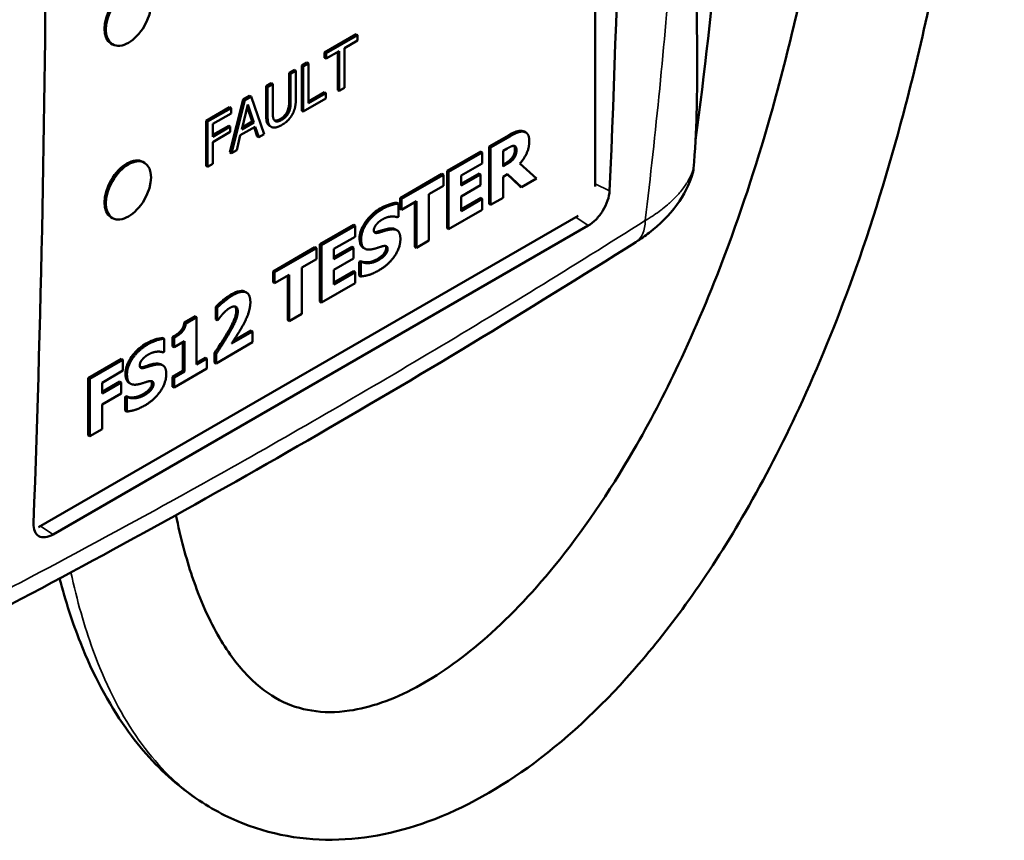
# Model space of a CAD drawing. Header units: millimetres. Extents: x 15 to 430, y 13 to 300.
# Tile 7 of 11: x 344 to 379, y 123 to 152. Entities that reach past the tile are written whole.
import ezdxf

# ---------------------------------------------------------------- set-up
doc = ezdxf.new("R2010")
doc.units = ezdxf.units.MM
doc.header["$LTSCALE"] = 1.5
doc.layers.add('Visible (ISO)', color=7, linetype='Continuous', lineweight=50)
doc.layers.add('Visible Narrow (ISO)', color=7, linetype='Continuous', lineweight=35)

msp = doc.modelspace()

# ---------------------------------------------------------------- linework, layer by layer
at = {"layer": 'Visible (ISO)'}
for p, q in [((364.382, 146.516), (364.382, 194.917)), ((354.852, 151.245), (355.961, 151.885)), ((356.014, 151.854), (354.905, 151.214)), ((355.551, 151.399), (356.014, 151.666)), ((355.961, 151.885), (356.014, 151.854)), ((356.014, 151.666), (356.014, 151.854)), ((347.326, 151.561), (347.379, 151.53)), ((354.905, 151.026), (355.368, 151.293)), ((355.315, 149.92), (355.315, 151.262)), ((355.368, 151.293), (355.368, 149.889)), ((355.551, 149.995), (355.551, 151.399)), ((354.852, 151.245), (354.905, 151.214)), ((354.852, 151.056), (354.852, 151.245)), ((354.852, 151.056), (354.905, 151.026)), ((354.905, 151.214), (354.905, 151.026)), ((353.604, 150.524), (353.788, 150.63)), ((353.841, 150.599), (353.657, 150.494)), ((353.788, 150.63), (353.841, 150.599)), ((353.841, 149.606), (353.841, 150.599)), ((354.05, 150.782), (354.233, 150.887)), ((354.05, 150.782), (354.103, 150.751)), ((354.05, 149.189), (354.05, 150.782)), ((354.286, 150.857), (354.103, 150.751)), ((354.103, 150.751), (354.103, 149.159)), ((354.233, 150.887), (354.286, 150.857)), ((354.286, 149.453), (354.286, 150.857)), ((353.604, 149.525), (353.604, 150.524)), ((353.604, 150.524), (353.657, 150.494)), ((353.657, 150.494), (353.657, 149.495)), ((352.79, 150.054), (352.973, 150.16)), ((352.79, 150.054), (352.843, 150.023)), ((352.79, 149.06), (352.79, 150.054)), ((353.026, 150.129), (352.843, 150.023)), ((352.843, 150.023), (352.843, 149.03)), ((352.973, 150.16), (353.026, 150.129)), ((353.026, 149.136), (353.026, 150.129)), ((355.315, 149.92), (355.368, 149.889)), ((355.368, 149.889), (355.551, 149.995)), ((351.52, 147.729), (351.985, 149.589)), ((352.038, 149.559), (351.573, 147.698)), ((351.985, 149.589), (352.211, 149.72)), ((351.985, 149.589), (352.038, 149.559)), ((352.264, 149.689), (352.038, 149.559)), ((352.211, 149.72), (352.264, 149.689)), ((352.729, 148.365), (352.264, 149.689)), ((354.103, 149.159), (354.902, 149.62)), ((354.286, 149.514), (354.849, 149.839)), ((354.902, 149.808), (354.286, 149.453)), ((354.849, 149.839), (354.902, 149.808)), ((354.902, 149.62), (354.902, 149.808)), ((350.68, 148.836), (351.505, 149.312)), ((351.558, 149.281), (350.733, 148.805)), ((351.505, 149.312), (351.558, 149.281)), ((351.558, 149.093), (351.558, 149.281)), ((351.934, 148.532), (352.147, 149.405)), ((352.307, 148.809), (352.129, 149.332)), ((352.147, 149.405), (352.36, 148.778)), ((354.05, 149.189), (354.103, 149.159)), ((350.68, 147.244), (350.68, 148.836)), ((350.68, 148.836), (350.733, 148.805)), ((350.916, 148.723), (351.558, 149.093)), ((350.733, 148.805), (350.733, 147.213)), ((350.916, 148.274), (350.916, 148.723)), ((350.916, 148.335), (351.478, 148.659)), ((351.531, 148.628), (350.916, 148.274)), ((351.478, 148.659), (351.531, 148.628)), ((351.531, 148.44), (351.531, 148.628)), ((351.884, 148.323), (352.41, 148.627)), ((352.36, 148.778), (351.934, 148.532)), ((351.952, 148.604), (352.307, 148.809)), ((352.307, 148.809), (352.36, 148.778)), ((352.482, 148.284), (352.375, 148.606)), ((352.41, 148.627), (352.535, 148.254)), ((352.919, 148.653), (352.972, 148.622)), ((350.916, 148.085), (351.531, 148.44)), ((351.759, 147.805), (351.884, 148.323)), ((352.482, 148.284), (352.535, 148.254)), ((352.535, 148.254), (352.729, 148.365)), ((360.651, 147.923), (361.354, 148.329)), ((361.407, 148.298), (360.704, 147.892)), ((361.888, 148.455), (361.941, 148.424)), ((350.916, 147.319), (350.916, 148.085)), ((351.573, 147.698), (351.759, 147.805)), ((360.651, 147.923), (360.704, 147.892)), ((360.651, 145.902), (360.651, 147.923)), ((360.704, 147.892), (360.704, 145.871)), ((361.14, 147.772), (361.288, 147.858)), ((351.52, 147.729), (351.573, 147.698)), ((359.17, 147.068), (360.353, 147.751)), ((360.406, 147.72), (359.223, 147.037)), ((360.353, 147.751), (360.406, 147.72)), ((360.406, 147.335), (360.406, 147.72)), ((361.14, 147.229), (361.14, 147.772)), ((348.451, 147.386), (348.504, 147.355)), ((350.68, 147.244), (350.733, 147.213)), ((350.733, 147.213), (350.916, 147.319)), ((359.66, 146.905), (360.406, 147.335)), ((361.14, 147.29), (361.214, 147.332)), ((361.267, 147.302), (361.14, 147.229)), ((362.32, 146.805), (361.732, 147.325)), ((357.515, 146.112), (358.99, 146.964)), ((359.043, 146.933), (357.568, 146.082)), ((358.99, 146.964), (359.043, 146.933)), ((359.043, 146.548), (359.043, 146.933)), ((359.17, 147.068), (359.223, 147.037)), ((359.17, 145.047), (359.17, 147.068)), ((359.223, 147.037), (359.223, 145.016)), ((359.66, 146.61), (360.295, 146.977)), ((360.348, 146.946), (359.66, 146.549)), ((359.66, 146.549), (359.66, 146.905)), ((360.295, 146.977), (360.348, 146.946)), ((360.348, 146.561), (360.348, 146.946)), ((361.14, 146.865), (361.299, 146.957)), ((361.14, 146.123), (361.14, 146.865)), ((361.733, 146.527), (361.286, 146.95)), ((361.299, 146.957), (361.786, 146.496)), ((361.786, 146.496), (362.32, 146.805)), ((358.525, 146.249), (359.043, 146.548)), ((359.66, 146.164), (360.348, 146.561)), ((361.733, 146.527), (361.786, 146.496)), ((357.515, 146.112), (357.568, 146.082)), ((357.515, 145.727), (357.515, 146.112)), ((357.568, 146.082), (357.568, 145.697)), ((358.525, 144.613), (358.525, 146.249)), ((359.66, 145.653), (359.66, 146.164)), ((359.66, 145.715), (360.353, 146.115)), ((360.406, 146.084), (359.66, 145.653)), ((360.353, 146.115), (360.406, 146.084)), ((360.406, 145.699), (360.406, 146.084)), ((360.704, 145.871), (361.14, 146.123)), ((357.401, 145.947), (357.455, 145.916)), ((357.455, 145.454), (357.455, 145.916)), ((357.515, 145.727), (357.568, 145.697)), ((357.568, 145.697), (358.086, 145.996)), ((358.033, 144.39), (358.033, 145.965)), ((358.086, 145.996), (358.086, 144.36)), ((360.651, 145.902), (360.704, 145.871)), ((344.771, 134.507), (363.788, 145.487)), ((347.326, 145.437), (347.379, 145.407)), ((357.416, 145.432), (357.455, 145.454)), ((359.223, 145.016), (360.406, 145.699)), ((345.284, 134.253), (364.142, 145.141)), ((354.691, 144.482), (355.874, 145.165)), ((355.927, 145.134), (354.744, 144.451)), ((355.874, 145.165), (355.927, 145.134)), ((355.927, 144.749), (355.927, 145.134)), ((359.17, 145.047), (359.223, 145.016)), ((355.181, 144.319), (355.927, 144.749)), ((357.351, 145.006), (357.404, 144.976)), ((353.036, 143.526), (354.511, 144.378)), ((354.564, 144.347), (353.089, 143.496)), ((354.511, 144.378), (354.564, 144.347)), ((354.564, 143.963), (354.564, 144.347)), ((354.691, 144.482), (354.744, 144.451)), ((354.691, 142.461), (354.691, 144.482)), ((354.744, 144.451), (354.744, 142.431)), ((355.181, 144.025), (355.816, 144.391)), ((355.869, 144.36), (355.181, 143.963)), ((355.816, 144.391), (355.869, 144.36)), ((355.869, 143.976), (355.869, 144.36)), ((356.215, 144.359), (356.268, 144.328)), ((358.033, 144.39), (358.086, 144.36)), ((358.086, 144.36), (358.525, 144.613)), ((355.181, 143.963), (355.181, 144.319)), ((356.912, 144.115), (356.965, 144.085)), ((354.047, 143.664), (354.564, 143.963)), ((354.047, 142.028), (354.047, 143.664)), ((355.181, 143.579), (355.869, 143.976)), ((356.077, 143.862), (356.117, 143.885)), ((356.077, 143.862), (356.13, 143.832)), ((356.077, 143.381), (356.077, 143.862)), ((356.117, 143.885), (356.17, 143.854)), ((356.17, 143.854), (356.13, 143.832)), ((356.13, 143.832), (356.13, 143.35)), ((353.036, 143.526), (353.089, 143.496)), ((353.036, 143.142), (353.036, 143.526)), ((353.089, 143.496), (353.089, 143.111)), ((353.089, 143.111), (353.607, 143.41)), ((353.554, 141.804), (353.554, 143.379)), ((353.607, 143.41), (353.607, 141.774)), ((355.181, 143.068), (355.181, 143.579)), ((355.181, 143.129), (355.874, 143.529)), ((355.927, 143.498), (355.181, 143.068)), ((355.874, 143.529), (355.927, 143.498)), ((355.927, 143.113), (355.927, 143.498)), ((356.077, 143.381), (356.13, 143.35)), ((353.036, 143.142), (353.089, 143.111)), ((354.744, 142.431), (355.927, 143.113)), ((352.049, 142.809), (352.102, 142.779)), ((351.018, 141.834), (351.018, 142.274)), ((351.018, 142.274), (351.071, 142.244)), ((351.071, 142.244), (351.071, 141.803)), ((354.691, 142.461), (354.744, 142.431)), ((349.908, 141.725), (350.29, 141.946)), ((350.344, 141.916), (349.961, 141.694)), ((350.29, 141.946), (350.344, 141.916)), ((350.344, 140.242), (350.344, 141.916)), ((353.607, 141.774), (354.047, 142.028)), ((349.908, 141.725), (349.961, 141.694)), ((351.018, 141.834), (351.071, 141.803)), ((351.071, 141.803), (351.105, 141.823)), ((353.554, 141.804), (353.607, 141.774)), ((349.495, 141.212), (349.548, 141.181)), ((349.495, 140.882), (349.495, 141.212)), ((349.784, 141.429), (349.837, 141.399)), ((352.315, 141.409), (351.573, 140.981)), ((351.64, 141.081), (352.262, 141.44)), ((352.262, 141.44), (352.315, 141.409)), ((352.315, 141.028), (352.315, 141.409)), ((349.152, 141.184), (349.205, 141.153)), ((349.205, 140.691), (349.205, 141.153)), ((349.495, 140.882), (349.548, 140.852)), ((349.548, 141.181), (349.548, 140.852)), ((349.548, 140.852), (349.917, 141.065)), ((349.864, 140.026), (349.864, 141.034)), ((349.917, 141.065), (349.917, 139.995)), ((351.029, 140.285), (352.315, 141.028)), ((349.166, 140.669), (349.205, 140.691)), ((350.975, 140.645), (351.029, 140.614)), ((350.975, 140.316), (350.975, 140.645)), ((351.029, 140.614), (351.029, 140.285)), ((346.524, 139.766), (347.695, 140.443)), ((347.748, 140.412), (346.577, 139.736)), ((347.695, 140.443), (347.748, 140.412)), ((347.748, 140.027), (347.748, 140.412)), ((349.102, 140.243), (349.155, 140.213)), ((350.344, 140.303), (350.651, 140.48)), ((350.704, 140.45), (350.344, 140.242)), ((350.651, 140.48), (350.704, 140.45)), ((350.704, 140.098), (350.704, 140.45)), ((350.975, 140.316), (351.029, 140.285)), ((347.014, 139.603), (347.748, 140.027)), ((349.495, 139.813), (349.864, 140.026)), ((349.548, 139.43), (350.704, 140.098)), ((349.917, 139.995), (349.548, 139.783)), ((349.864, 140.026), (349.917, 139.995)), ((346.524, 137.746), (346.524, 139.766)), ((346.524, 139.766), (346.577, 139.736)), ((346.577, 139.736), (346.577, 137.715)), ((347.014, 139.283), (347.637, 139.643)), ((347.69, 139.612), (347.014, 139.222)), ((347.014, 139.222), (347.014, 139.603)), ((347.637, 139.643), (347.69, 139.612)), ((347.69, 139.227), (347.69, 139.612)), ((347.965, 139.595), (348.018, 139.565)), ((349.495, 139.813), (349.548, 139.783)), ((349.495, 139.461), (349.495, 139.813)), ((349.548, 139.783), (349.548, 139.43)), ((347.014, 138.837), (347.69, 139.227)), ((347.827, 139.099), (347.867, 139.122)), ((347.867, 139.122), (347.92, 139.091)), ((348.662, 139.352), (348.715, 139.322)), ((349.495, 139.461), (349.548, 139.43)), ((347.014, 137.967), (347.014, 138.837)), ((347.827, 139.099), (347.88, 139.068)), ((347.827, 138.618), (347.827, 139.099)), ((347.92, 139.091), (347.88, 139.068)), ((347.88, 139.068), (347.88, 138.587)), ((347.827, 138.618), (347.88, 138.587)), ((346.524, 137.746), (346.577, 137.715)), ((346.577, 137.715), (347.014, 137.967))]:
    msp.add_line(p, q, dxfattribs=at)
for centre, major_axis, ratio, start_param, end_param in [((-149.939, 420.664), (-382.849, 551.802), 0.625236, 3.829552, 3.917695), ((-87.398, 456.772), (294.377, -603.405), 0.524987, 0.776544, 0.864688), ((347.889, 152.535), (-0.563, -0.974), 0.57735, 3.141593, 6.283185), ((347.889, 146.411), (-0.563, -0.974), 0.57735, 3.141593, 6.283185)]:
    msp.add_ellipse(centre, major_axis=major_axis, ratio=ratio, start_param=start_param, end_param=end_param, dxfattribs=at)
for centre in [(347.942, 152.505), (347.942, 146.381)]:
    msp.add_ellipse(centre, major_axis=(0.563, 0.974), ratio=0.57735, dxfattribs=at)
for points, knots in [([(345.516, 132.702), (345.727, 131.898), (345.971, 131.147), (346.695, 129.31), (347.229, 128.305), (348.369, 126.694), (348.952, 126.051), (350.137, 125.045), (350.724, 124.657), (352.467, 123.79), (353.685, 123.513), (356.12, 123.471), (357.332, 123.708), (359.801, 124.605), (361.048, 125.315), (363.538, 127.164), (364.768, 128.343), (366.572, 130.437), (367.199, 131.245), (368.461, 133.035), (369.09, 134.025), (370.358, 136.225), (370.987, 137.446), (372.257, 140.182), (372.88, 141.711), (374.134, 145.183), (374.733, 147.14), (375.948, 151.734), (376.495, 154.359), (377.577, 160.58), (377.98, 164.031), (378.508, 170.019), (378.631, 172.555), (378.803, 178.61), (378.678, 180.448), (378.589, 181.436), (378.576, 181.561), (378.566, 181.656)], [1.103138, 1.103138, 1.103138, 1.103138, 1.138604, 1.138604, 1.196153, 1.196153, 1.244703, 1.244703, 1.286303, 1.286303, 1.362589, 1.362589, 1.440443, 1.440443, 1.528282, 1.528282, 1.625088, 1.625088, 1.68002, 1.68002, 1.740577, 1.740577, 1.809264, 1.809264, 1.889958, 1.889958, 1.989604, 1.989604, 2.124917, 2.124917, 2.324917, 2.324917, 2.524917, 2.524917, 2.924917, 2.924917, 3, 3, 3, 3]), ([(349.616, 134.937), (349.779, 134.131), (349.974, 133.407), (350.478, 131.909), (350.805, 131.196), (351.479, 130.046), (351.824, 129.6), (352.905, 128.503), (353.613, 128.168), (354.811, 127.975), (355.25, 127.973), (356.444, 128.146), (357.244, 128.418), (358.844, 129.276), (359.632, 129.826), (361.275, 131.244), (362.13, 132.134), (363.934, 134.35), (364.871, 135.725), (366.297, 138.186), (366.827, 139.199), (367.919, 141.501), (368.468, 142.805), (369.595, 145.81), (370.147, 147.528), (371.289, 151.611), (371.821, 153.988), (372.932, 159.895), (373.368, 163.314), (373.949, 169.308), (374.094, 171.884), (374.239, 176.012), (374.24, 177.565), (374.192, 180.297), (374.131, 180.8), (374.091, 181.181)], [1.08409, 1.08409, 1.08409, 1.08409, 1.124164, 1.124164, 1.177293, 1.177293, 1.228301, 1.228301, 1.337079, 1.337079, 1.394143, 1.394143, 1.479844, 1.479844, 1.556598, 1.556598, 1.640001, 1.640001, 1.738842, 1.738842, 1.802273, 1.802273, 1.877781, 1.877781, 1.97185, 1.97185, 2.099812, 2.099812, 2.299812, 2.299812, 2.499812, 2.499812, 2.699812, 2.699812, 3, 3, 3, 3]), ([(367.855, 147.15), (367.909, 147.781), (367.942, 148.444), (367.983, 149.942), (367.985, 150.803), (367.97, 152.371), (367.956, 153.084), (367.927, 154.268), (367.913, 154.739), (367.882, 155.766), (367.863, 156.326), (367.81, 157.881), (367.774, 158.89), (367.718, 160.507), (367.697, 161.115), (367.655, 162.428), (367.634, 163.135), (367.614, 163.845)], [-3.022306, -3.022306, -3.022306, -3.022306, -2.625024, -2.625024, -2.13804, -2.13804, -1.747339, -1.747339, -1.49357, -1.49357, -1.196153, -1.196153, -0.671875, -0.671875, -0.359373, -0.359373, -0.000001, -0.000001, -0.000001, -0.000001]), ([(353.545, 149.175), (353.568, 149.229), (353.583, 149.281), (353.596, 149.363), (353.604, 149.424), (353.604, 149.525)], [0, 0, 0, 0, 0.02356177, 0.02356177, 0.037138, 0.037138, 0.037138, 0.037138]), ([(352.922, 148.651), (352.884, 148.672), (352.855, 148.705), (352.817, 148.788), (352.79, 148.87), (352.79, 149.06)], [0, 0, 0, 0, 0.02998942, 0.02998942, 0.05502368, 0.05502368, 0.05502368, 0.05502368]), ([(353.09, 148.843), (353.092, 148.843), (353.094, 148.842), (353.127, 148.836), (353.16, 148.842), (353.218, 148.86), (353.253, 148.876), (353.288, 148.896)], [0.01603903, 0.01603903, 0.01603903, 0.01603903, 0.01725668, 0.01725668, 0.03897702, 0.03897702, 0.06924775, 0.06924775, 0.06924775, 0.06924775]), ([(353.288, 148.896), (353.34, 148.926), (353.391, 148.965), (353.454, 149.032), (353.477, 149.057), (353.518, 149.118), (353.533, 149.146), (353.545, 149.175)], [0, 0, 0, 0, 0.02928083, 0.02928083, 0.03853699, 0.03853699, 0.04567711, 0.04567711, 0.04567711, 0.04567711]), ([(361.354, 148.329), (361.499, 148.412), (361.578, 148.443), (361.679, 148.481), (361.746, 148.491), (361.808, 148.483)], [0, 0, 0, 0, 0.081988, 0.081988, 0.2810058, 0.2810058, 0.2810058, 0.2810058]), ([(361.477, 147.552), (361.5, 147.586), (361.52, 147.622), (361.543, 147.684), (361.55, 147.709), (361.559, 147.769), (361.561, 147.8), (361.561, 147.829)], [0, 0, 0, 0, 0.01655937, 0.01655937, 0.02710387, 0.02710387, 0.03838004, 0.03838004, 0.03838004, 0.03838004]), ([(361.561, 147.829), (361.561, 147.867), (361.557, 147.901), (361.541, 147.938), (361.537, 147.945), (361.532, 147.951)], [0, 0, 0, 0, 0.01824811, 0.01824811, 0.02408922, 0.02408922, 0.02408922, 0.02408922]), ([(361.214, 147.332), (361.264, 147.361), (361.319, 147.396), (361.379, 147.443), (361.402, 147.461), (361.446, 147.508), (361.462, 147.529), (361.477, 147.552)], [0, 0, 0, 0, 0.02844416, 0.02844416, 0.03398954, 0.03398954, 0.03772879, 0.03772879, 0.03772879, 0.03772879]), ([(367.851, 147.119), (367.852, 147.124), (367.853, 147.129), (367.854, 147.14), (367.854, 147.145), (367.855, 147.15)], [0.000001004, 0.000001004, 0.000001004, 0.000001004, 0.003367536, 0.003367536, 0.006642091, 0.006642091, 0.006642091, 0.006642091]), ([(367.827, 146.998), (367.709, 146.594), (367.511, 146.21), (366.995, 145.503), (366.665, 145.177), (366.143, 144.774), (365.986, 144.665), (365.823, 144.561)], [0, 0, 0, 0, 0.1981857, 0.1981857, 0.4111497, 0.4111497, 0.4964209, 0.4964209, 0.4964209, 0.4964209]), ([(364.894, 146.364), (364.89, 146.262), (364.867, 146.143), (364.785, 145.901), (364.726, 145.778), (364.592, 145.561), (364.509, 145.453), (364.329, 145.269), (364.232, 145.193), (364.142, 145.141)], [0.2049218, 0.2049218, 0.2049218, 0.2049218, 0.2559687, 0.2559687, 0.3070156, 0.3070156, 0.3578901, 0.3578901, 0.4087645, 0.4087645, 0.4087645, 0.4087645]), ([(356.087, 144.688), (356.087, 144.763), (356.098, 144.842), (356.145, 145.001), (356.178, 145.075), (356.272, 145.243), (356.337, 145.329), (356.457, 145.469), (356.522, 145.532), (356.663, 145.649), (356.739, 145.7), (356.814, 145.744)], [0, 0, 0, 0, 0.0364884, 0.0364884, 0.0698817, 0.0698817, 0.1134162, 0.1134162, 0.1585354, 0.1585354, 0.2079053, 0.2079053, 0.2079053, 0.2079053]), ([(356.814, 145.744), (356.953, 145.824), (357.062, 145.865), (357.219, 145.918), (357.313, 145.941), (357.401, 145.947)], [0, 0, 0, 0, 0.0784605, 0.0784605, 0.1958255, 0.1958255, 0.1958255, 0.1958255]), ([(356.768, 144.939), (356.824, 144.957), (356.881, 144.974), (356.996, 145.01), (357.055, 145.023), (357.112, 145.033)], [0, 0, 0, 0, 0.03279232, 0.03279232, 0.0669785, 0.0669785, 0.0669785, 0.0669785]), ([(357.112, 145.033), (357.189, 145.045), (357.265, 145.044), (357.336, 145.015), (357.344, 145.01), (357.351, 145.006)], [0, 0, 0, 0, 0.04632234, 0.04632234, 0.05281293, 0.05281293, 0.05281293, 0.05281293]), ([(356.215, 144.359), (356.19, 144.373), (356.165, 144.395), (356.124, 144.46), (356.11, 144.497), (356.091, 144.585), (356.087, 144.636), (356.087, 144.688)], [0.05392713, 0.05392713, 0.05392713, 0.05392713, 0.07164441, 0.07164441, 0.08787626, 0.08787626, 0.10566198, 0.10566198, 0.10566198, 0.10566198]), ([(356.605, 144.909), (356.61, 144.909), (356.616, 144.909), (356.662, 144.909), (356.716, 144.923), (356.768, 144.939)], [0.02663297, 0.02663297, 0.02663297, 0.02663297, 0.02890711, 0.02890711, 0.04317542, 0.04317542, 0.04317542, 0.04317542]), ([(356.912, 144.115), (356.939, 144.144), (356.963, 144.177), (356.994, 144.232), (357.004, 144.253), (357.019, 144.305), (357.021, 144.329), (357.021, 144.352)], [0, 0, 0, 0, 0.01671449, 0.01671449, 0.02503843, 0.02503843, 0.03289798, 0.03289798, 0.03289798, 0.03289798]), ([(357.021, 144.352), (357.021, 144.373), (357.018, 144.393), (357.009, 144.413), (357.007, 144.417), (357.004, 144.421)], [0, 0, 0, 0, 0.01051372, 0.01051372, 0.01354544, 0.01354544, 0.01354544, 0.01354544]), ([(356.714, 143.961), (356.752, 143.983), (356.799, 144.018), (356.849, 144.055), (356.884, 144.084), (356.912, 144.115)], [0, 0, 0, 0, 0.02158399, 0.02158399, 0.07207579, 0.07207579, 0.07207579, 0.07207579]), ([(356.117, 143.885), (356.233, 143.838), (356.341, 143.845), (356.505, 143.867), (356.608, 143.9), (356.714, 143.961)], [0, 0, 0, 0, 0.0864513, 0.0864513, 0.2161102, 0.2161102, 0.2161102, 0.2161102]), ([(351.018, 142.274), (351.072, 142.336), (351.151, 142.407), (351.295, 142.531), (351.412, 142.628), (351.553, 142.709)], [0, 0, 0, 0, 0.03386241, 0.03386241, 0.06879406, 0.06879406, 0.06879406, 0.06879406]), ([(351.553, 142.709), (351.657, 142.769), (351.766, 142.819), (351.947, 142.848), (352, 142.834), (352.039, 142.815), (352.044, 142.812), (352.049, 142.809)], [0, 0, 0, 0, 0.0588463, 0.0588463, 0.1086341, 0.1086341, 0.1160463, 0.1160463, 0.1160463, 0.1160463]), ([(351.741, 142.14), (351.741, 142.183), (351.736, 142.223), (351.717, 142.269), (351.709, 142.281), (351.701, 142.291)], [0, 0, 0, 0, 0.020938, 0.020938, 0.02997792, 0.02997792, 0.02997792, 0.02997792]), ([(351.497, 141.482), (351.608, 141.679), (351.657, 141.793), (351.702, 141.913), (351.717, 141.961), (351.736, 142.055), (351.741, 142.098), (351.741, 142.14)], [0, 0, 0, 0, 0.0903382, 0.0903382, 0.1527587, 0.1527587, 0.2125352, 0.2125352, 0.2125352, 0.2125352]), ([(349.784, 141.429), (349.811, 141.461), (349.836, 141.496), (349.874, 141.572), (349.885, 141.603), (349.9, 141.66), (349.905, 141.693), (349.908, 141.725)], [0, 0, 0, 0, 0.01728785, 0.01728785, 0.03400006, 0.03400006, 0.05958175, 0.05958175, 0.05958175, 0.05958175]), ([(349.495, 141.212), (349.574, 141.257), (349.632, 141.299), (349.702, 141.35), (349.748, 141.389), (349.784, 141.429)], [0, 0, 0, 0, 0.0445439, 0.0445439, 0.1291278, 0.1291278, 0.1291278, 0.1291278]), ([(350.975, 140.645), (351.115, 140.854), (351.209, 141.001), (351.347, 141.222), (351.426, 141.353), (351.497, 141.482)], [0, 0, 0, 0, 0.1008894, 0.1008894, 0.2312857, 0.2312857, 0.2312857, 0.2312857]), ([(347.837, 139.925), (347.837, 140), (347.848, 140.079), (347.895, 140.238), (347.928, 140.312), (348.022, 140.48), (348.087, 140.566), (348.208, 140.706), (348.273, 140.769), (348.414, 140.886), (348.489, 140.937), (348.565, 140.981)], [0, 0, 0, 0, 0.0364884, 0.0364884, 0.0698817, 0.0698817, 0.1134162, 0.1134162, 0.1585354, 0.1585354, 0.2079053, 0.2079053, 0.2079053, 0.2079053]), ([(348.565, 140.981), (348.703, 141.061), (348.812, 141.102), (348.969, 141.155), (349.064, 141.178), (349.152, 141.184)], [0, 0, 0, 0, 0.0784605, 0.0784605, 0.1958255, 0.1958255, 0.1958255, 0.1958255]), ([(348.355, 140.146), (348.36, 140.146), (348.366, 140.146), (348.413, 140.146), (348.466, 140.16), (348.518, 140.176)], [0.02663297, 0.02663297, 0.02663297, 0.02663297, 0.02890711, 0.02890711, 0.04317542, 0.04317542, 0.04317542, 0.04317542]), ([(348.518, 140.176), (348.574, 140.194), (348.631, 140.211), (348.746, 140.247), (348.805, 140.26), (348.862, 140.27)], [0, 0, 0, 0, 0.03279232, 0.03279232, 0.0669785, 0.0669785, 0.0669785, 0.0669785]), ([(348.862, 140.27), (348.939, 140.282), (349.016, 140.281), (349.086, 140.251), (349.094, 140.247), (349.102, 140.243)], [0, 0, 0, 0, 0.04632234, 0.04632234, 0.05281293, 0.05281293, 0.05281293, 0.05281293]), ([(347.965, 139.596), (347.94, 139.61), (347.915, 139.632), (347.874, 139.697), (347.86, 139.734), (347.841, 139.822), (347.837, 139.872), (347.837, 139.925)], [0.05392713, 0.05392713, 0.05392713, 0.05392713, 0.07164441, 0.07164441, 0.08787626, 0.08787626, 0.10566198, 0.10566198, 0.10566198, 0.10566198]), ([(348.662, 139.352), (348.689, 139.381), (348.713, 139.414), (348.744, 139.469), (348.754, 139.49), (348.769, 139.542), (348.772, 139.566), (348.772, 139.589)], [0, 0, 0, 0, 0.01671449, 0.01671449, 0.02503843, 0.02503843, 0.03289798, 0.03289798, 0.03289798, 0.03289798]), ([(348.772, 139.589), (348.772, 139.61), (348.769, 139.629), (348.759, 139.65), (348.757, 139.654), (348.754, 139.658)], [0, 0, 0, 0, 0.01051372, 0.01051372, 0.01354544, 0.01354544, 0.01354544, 0.01354544]), ([(347.867, 139.122), (347.983, 139.075), (348.091, 139.082), (348.255, 139.104), (348.358, 139.137), (348.464, 139.198)], [0, 0, 0, 0, 0.0864513, 0.0864513, 0.2161102, 0.2161102, 0.2161102, 0.2161102]), ([(348.464, 139.198), (348.502, 139.22), (348.549, 139.255), (348.599, 139.292), (348.634, 139.321), (348.662, 139.352)], [0, 0, 0, 0, 0.02158399, 0.02158399, 0.07207579, 0.07207579, 0.07207579, 0.07207579]), ([(345.284, 134.253), (345.194, 134.201), (345.099, 134.166), (344.926, 134.146), (344.847, 134.162), (344.726, 134.231), (344.674, 134.29), (344.608, 134.447), (344.594, 134.544), (344.598, 134.646)], [0.4087645, 0.4087645, 0.4087645, 0.4087645, 0.4596389, 0.4596389, 0.5105134, 0.5105134, 0.5615603, 0.5615603, 0.6126072, 0.6126072, 0.6126072, 0.6126072])]:
    msp.add_open_spline(points, degree=3, knots=knots, dxfattribs=at)
for points, degree in [([(369.327, 162.394), (369.024, 157.683), (368.555, 152.93), (367.923, 148.153)], 3), ([(353.709, 149.045), (353.782, 149.168), (353.841, 149.439), (353.841, 149.606)], 2), ([(353.657, 149.495), (353.657, 149.388), (353.633, 149.225), (353.598, 149.145)], 2), ([(352.843, 149.03), (352.843, 148.859), (352.902, 148.661), (352.975, 148.621)], 2), ([(353.085, 148.848), (353.051, 148.889), (353.026, 149.025), (353.026, 149.136)], 2), ([(353.341, 148.866), (353.249, 148.813), (353.122, 148.805), (353.085, 148.848)], 2), ([(353.598, 149.145), (353.561, 149.059), (353.427, 148.916), (353.341, 148.866)], 2), ([(353.341, 148.685), (353.468, 148.759), (353.643, 148.932), (353.709, 149.045)], 2), ([(352.975, 148.621), (353.038, 148.584), (353.219, 148.615), (353.341, 148.685)], 2), ([(361.861, 148.452), (361.769, 148.464), (361.553, 148.382), (361.407, 148.298)], 2), ([(361.808, 148.483), (361.837, 148.478), (361.864, 148.469), (361.888, 148.455)], 3), ([(362.065, 148.123), (362.065, 148.287), (361.955, 148.437), (361.861, 148.452)], 2), ([(361.288, 147.858), (361.363, 147.901), (361.464, 147.948), (361.505, 147.952)], 2), ([(361.505, 147.952), (361.563, 147.956), (361.614, 147.876), (361.614, 147.799)], 2), ([(361.614, 147.799), (361.614, 147.714), (361.573, 147.585), (361.53, 147.521)], 2), ([(361.732, 147.325), (361.884, 147.497), (362.065, 147.892), (362.065, 148.123)], 2), ([(361.53, 147.521), (361.487, 147.455), (361.357, 147.354), (361.267, 147.302)], 2), ([(367.827, 146.998), (367.838, 147.036), (367.846, 147.076), (367.851, 147.119)], 3), ([(356.867, 145.713), (356.555, 145.533), (356.14, 144.941), (356.14, 144.658)], 2), ([(357.455, 145.916), (357.333, 145.908), (357.023, 145.803), (356.867, 145.713)], 2), ([(356.89, 145.358), (357.038, 145.443), (357.318, 145.472), (357.416, 145.432)], 2), ([(356.589, 144.98), (356.589, 145.032), (356.649, 145.151), (356.69, 145.196)], 2), ([(356.69, 145.196), (356.741, 145.252), (356.832, 145.324), (356.89, 145.358)], 2), ([(356.821, 144.908), (356.684, 144.866), (356.589, 144.901), (356.589, 144.98)], 2), ([(357.165, 145.002), (357.072, 144.986), (356.908, 144.936), (356.821, 144.908)], 2), ([(357.524, 144.668), (357.524, 144.877), (357.347, 145.03), (357.165, 145.002)], 2), ([(365.823, 144.561), (358.117, 139.688), (350.4, 135.232), (342.727, 131.227)], 3), ([(356.14, 144.658), (356.14, 144.448), (356.316, 144.27), (356.518, 144.305)], 2), ([(356.518, 144.305), (356.608, 144.32), (356.811, 144.39), (356.9, 144.414)], 2), ([(356.765, 143.561), (357.114, 143.763), (357.524, 144.366), (357.524, 144.668)], 2), ([(356.9, 144.414), (356.971, 144.433), (357.074, 144.398), (357.074, 144.321)], 2), ([(356.965, 144.085), (356.928, 144.044), (356.805, 143.953), (356.767, 143.931)], 2), ([(357.074, 144.321), (357.074, 144.254), (357.011, 144.134), (356.965, 144.085)], 2), ([(356.767, 143.931), (356.618, 143.845), (356.301, 143.801), (356.17, 143.854)], 2), ([(356.13, 143.35), (356.26, 143.36), (356.564, 143.445), (356.765, 143.561)], 2), ([(351.606, 142.679), (351.46, 142.594), (351.145, 142.327), (351.071, 142.244)], 2), ([(352.238, 142.433), (352.238, 142.723), (351.918, 142.859), (351.606, 142.679)], 2), ([(351.518, 142.241), (351.648, 142.317), (351.794, 142.25), (351.794, 142.11)], 2), ([(351.923, 141.532), (352.092, 141.826), (352.238, 142.254), (352.238, 142.433)], 2), ([(351.105, 141.823), (351.126, 141.852), (351.211, 141.966), (351.271, 142.032)], 2), ([(351.271, 142.032), (351.332, 142.096), (351.451, 142.203), (351.518, 142.241)], 2), ([(351.794, 142.11), (351.794, 141.985), (351.679, 141.681), (351.55, 141.451)], 2), ([(349.961, 141.694), (349.955, 141.609), (349.893, 141.464), (349.837, 141.399)], 2), ([(349.837, 141.399), (349.789, 141.345), (349.629, 141.228), (349.548, 141.181)], 2), ([(351.55, 141.451), (351.453, 141.275), (351.192, 140.859), (351.029, 140.614)], 2), ([(351.573, 140.981), (351.617, 141.046), (351.817, 141.35), (351.923, 141.532)], 2), ([(348.618, 140.95), (348.306, 140.77), (347.89, 140.178), (347.89, 139.895)], 2), ([(349.205, 141.153), (349.083, 141.145), (348.774, 141.04), (348.618, 140.95)], 2), ([(348.44, 140.433), (348.491, 140.489), (348.582, 140.561), (348.64, 140.595)], 2), ([(348.64, 140.595), (348.788, 140.68), (349.069, 140.709), (349.166, 140.669)], 2), ([(348.34, 140.216), (348.34, 140.269), (348.399, 140.388), (348.44, 140.433)], 2), ([(348.571, 140.145), (348.435, 140.103), (348.34, 140.138), (348.34, 140.216)], 2), ([(348.915, 140.239), (348.822, 140.223), (348.659, 140.173), (348.571, 140.145)], 2), ([(349.274, 139.905), (349.274, 140.114), (349.097, 140.267), (348.915, 140.239)], 2), ([(347.89, 139.895), (347.89, 139.685), (348.066, 139.507), (348.269, 139.542)], 2), ([(348.515, 138.798), (348.864, 139), (349.274, 139.603), (349.274, 139.905)], 2), ([(348.269, 139.542), (348.358, 139.557), (348.561, 139.627), (348.65, 139.651)], 2), ([(348.65, 139.651), (348.721, 139.67), (348.825, 139.635), (348.825, 139.558)], 2), ([(348.825, 139.558), (348.825, 139.491), (348.761, 139.371), (348.715, 139.322)], 2), ([(348.517, 139.168), (348.368, 139.082), (348.052, 139.038), (347.92, 139.091)], 2), ([(348.715, 139.322), (348.679, 139.281), (348.555, 139.19), (348.517, 139.168)], 2), ([(347.88, 138.587), (348.011, 138.597), (348.314, 138.682), (348.515, 138.798)], 2)]:
    msp.add_open_spline(points, degree=degree, dxfattribs=at)
at = {"layer": 'Visible Narrow (ISO)'}
for p, q in [((353.604, 149.525), (353.657, 149.495)), ((352.79, 149.06), (352.843, 149.03)), ((353.288, 148.896), (353.341, 148.866)), ((353.545, 149.175), (353.598, 149.145)), ((361.354, 148.329), (361.407, 148.298)), ((361.808, 148.483), (361.861, 148.452)), ((361.561, 147.829), (361.614, 147.799)), ((361.477, 147.552), (361.53, 147.521)), ((361.214, 147.332), (361.267, 147.302)), ((364.894, 146.364), (364.382, 146.612)), ((356.814, 145.744), (356.867, 145.713)), ((364.142, 145.141), (363.704, 145.438)), ((357.112, 145.033), (357.165, 145.002)), ((356.087, 144.688), (356.14, 144.658)), ((356.768, 144.939), (356.821, 144.908)), ((357.021, 144.352), (357.074, 144.321)), ((356.714, 143.961), (356.767, 143.931)), ((351.553, 142.709), (351.606, 142.679)), ((351.741, 142.14), (351.794, 142.11)), ((351.497, 141.482), (351.55, 141.451)), ((348.565, 140.981), (348.618, 140.95)), ((348.518, 140.176), (348.571, 140.145)), ((348.862, 140.27), (348.915, 140.239)), ((347.837, 139.925), (347.89, 139.895)), ((348.772, 139.589), (348.825, 139.558)), ((348.464, 139.198), (348.517, 139.168)), ((345.284, 134.253), (344.846, 134.55))]:
    msp.add_line(p, q, dxfattribs=at)
msp.add_ellipse((364.804, 146.171), major_axis=(1.018, -1.61), ratio=0.546161, start_param=0, end_param=0.713807, dxfattribs=at)
for points in [[(367.614, 163.845), (367.497, 160.778), (367.138, 154.624), (366.523, 148.428), (366.15, 145.319)], [(366.15, 145.319), (364.874, 144.512), (362.324, 142.921), (358.497, 140.606), (354.669, 138.361), (350.842, 136.186), (347.016, 134.083), (344.466, 132.728), (343.191, 132.063)]]:
    msp.add_open_spline(points, degree=3, dxfattribs=at)
for points, knots in [([(367.855, 147.15), (367.84, 147.104), (367.824, 147.059), (367.806, 147.014), (367.776, 146.939), (367.741, 146.866), (367.703, 146.794), (367.674, 146.74), (367.643, 146.686), (367.611, 146.634), (367.575, 146.578), (367.537, 146.523), (367.497, 146.469), (367.453, 146.409), (367.406, 146.35), (367.358, 146.294), (367.324, 146.254), (367.289, 146.215), (367.253, 146.177), (367.194, 146.113), (367.133, 146.052), (367.07, 145.993), (367.042, 145.967), (367.014, 145.942), (366.986, 145.917), (366.913, 145.852), (366.838, 145.79), (366.764, 145.732), (366.745, 145.717), (366.725, 145.702), (366.706, 145.688), (366.621, 145.624), (366.536, 145.564), (366.452, 145.507), (366.443, 145.501), (366.434, 145.495), (366.425, 145.489), (366.332, 145.428), (366.24, 145.371), (366.15, 145.319)], [0, 0, 0, 0, 0.053252, 0.053252, 0.053252, 0.142857, 0.142857, 0.142857, 0.211292, 0.211292, 0.211292, 0.285714, 0.285714, 0.285714, 0.369292, 0.369292, 0.369292, 0.428571, 0.428571, 0.428571, 0.527323, 0.527323, 0.527323, 0.571429, 0.571429, 0.571429, 0.685342, 0.685342, 0.685342, 0.714286, 0.714286, 0.714286, 0.843364, 0.843364, 0.843364, 0.857143, 0.857143, 0.857143, 1, 1, 1, 1]), ([(345.915, 132.916), (346.13, 131.921), (346.39, 131.013), (346.69, 130.19), (347.547, 127.835), (348.73, 126.166), (350.115, 125.108), (350.365, 124.918), (350.62, 124.748), (350.882, 124.596)], [1.0883382, 1.0883382, 1.0883382, 1.0883382, 1.13122, 1.13122, 1.13122, 1.2538307, 1.2538307, 1.2538307, 1.2758887, 1.2758887, 1.2758887, 1.2758887])]:
    msp.add_open_spline(points, degree=3, knots=knots, dxfattribs=at)

doc.saveas('drawing.dxf')
